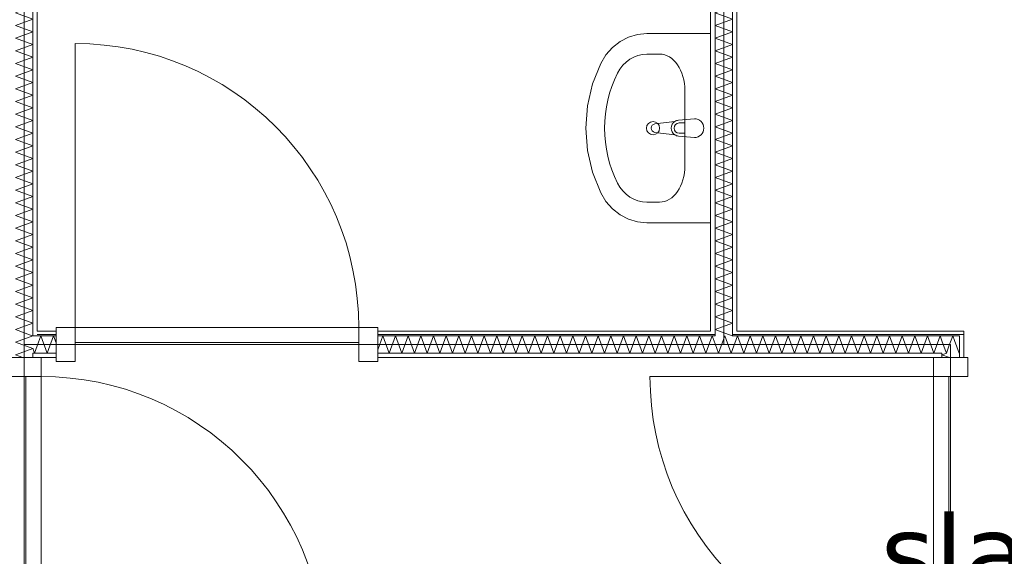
# Model space of a CAD drawing. Header units: millimetres. Extents: x -14925 to 266687, y -3550 to 35834.
# Tile 13 of 244: x -7121 to -4518, y 6014 to 7432. Entities that reach past the tile are written whole.
import ezdxf
from ezdxf.enums import TextEntityAlignment as Align

# ---------------------------------------------------------------- set-up
doc = ezdxf.new("R2010")
doc.units = ezdxf.units.MM
doc.header["$MEASUREMENT"] = 0
for name, color, linetype in [('New_22 C Binnenwanden', 7, 'Continuous'), ('New_22 C Binnenwanden Deuren', 7, 'Continuous'), ('New_22 C Binnenwanden Doorsnede-arcering', 7, 'Continuous'), ('New_22 C Binnenwanden Laagscheidingslijnen', 7, 'Continuous'), ('New_74 Sanitair', 7, 'Continuous'), ('New_Z Gebruiksopp', 7, 'Continuous'), ('New_Z Gebruiksopp Zone omranding', 7, 'Continuous'), ('New_Z Gebruiksopp Zone tekst', 7, 'Continuous')]:
    doc.layers.add(name, color=color, linetype=linetype)
doc.styles.add('GENERATED_STYLE_1', font='verdana.ttf')
doc.styles.add('GENERATED_STYLE_2', font='verdana.ttf')
pattern_1 = [(90, (0, 0), (-100, 0), [])]
pattern_2 = [(180, (0, 0), (0, 100), [])]

# ---------------------------------------------------------------- blocks, each defined once
blk = doc.blocks.new('slaapkamer_2.04_47_3', base_point=(-4042.5, 6750))
at = {"layer": 'New_Z Gebruiksopp Zone tekst', "color": 2, "lineweight": 0}
for tag, style, p in [('DUMMY_941', 'GENERATED_STYLE_1', (-4042.5, 6687.9)), ('DUMMY_942', 'GENERATED_STYLE_2', (-4042.5, 6190.7))]:
    blk.add_attdef(tag, text='', height=200, dxfattribs=dict(at, style=style)).set_placement(p, align=Align.TOP_LEFT)
for tag, style, p in [('ROOM_NUMBER', 'GENERATED_STYLE_1', (-4042.5, 6617.1)), ('ROOM_NAME', 'GENERATED_STYLE_2', (-4042.5, 6124.8))]:
    blk.add_attdef(tag, text='', height=200, dxfattribs=dict(at, style=style)).set_placement(p, align=Align.TOP_CENTER)
blk = doc.blocks.new('*X816')
at = {"layer": 'New_22 C Binnenwanden Doorsnede-arcering', "color": 7, "linetype": 'Continuous', "lineweight": 0}
for p in [(-7120.3, 6551), (-7112.8, 6539)]:
    blk.add_line(p, (-7133, 6546.4), dxfattribs=at)
blk = doc.blocks.new('*X817')
at = {"layer": 'New_22 C Binnenwanden Doorsnede-arcering', "color": 7, "linetype": 'Continuous', "lineweight": 0}
for p, q in [((-7087, 6596.6), (-7133, 6579.9)), ((-7087, 6596.6), (-7088.1, 6597)), ((-7087, 6563.1), (-7133, 6579.9)), ((-7087, 6563.1), (-7120.3, 6551))]:
    blk.add_line(p, q, dxfattribs=at)
blk = doc.blocks.new('*X818')
at = {"layer": 'New_22 C Binnenwanden Doorsnede-arcering', "color": 7, "linetype": 'Continuous', "lineweight": 0}
for p, q in [((-7128.5, 8825), (-7133, 8823.4)), ((-7087, 8806.6), (-7133, 8823.4)), ((-7087, 8806.6), (-7133, 8789.9)), ((-7087, 8773.1), (-7133, 8789.9)), ((-7087, 8773.1), (-7133, 8756.4)), ((-7087, 8739.7), (-7133, 8756.4)), ((-7087, 8739.7), (-7133, 8722.9)), ((-7087, 8706.2), (-7133, 8722.9)), ((-7087, 8706.2), (-7133, 8689.4)), ((-7087, 8672.7), (-7133, 8689.4)), ((-7087, 8672.7), (-7133, 8655.9)), ((-7087, 8639.2), (-7133, 8655.9)), ((-7087, 8639.2), (-7133, 8622.5)), ((-7087, 8605.7), (-7133, 8622.5)), ((-7087, 8605.7), (-7133, 8589)), ((-7087, 8572.2), (-7133, 8589)), ((-7087, 8572.2), (-7133, 8555.5)), ((-7087, 8538.7), (-7133, 8555.5)), ((-7087, 8538.7), (-7133, 8522)), ((-7087, 8505.3), (-7133, 8522)), ((-7087, 8505.3), (-7133, 8488.5)), ((-7087, 8471.8), (-7133, 8488.5)), ((-7087, 8471.8), (-7133, 8455)), ((-7087, 8438.3), (-7133, 8455)), ((-7087, 8438.3), (-7133, 8421.5)), ((-7087, 8404.8), (-7133, 8421.5)), ((-7087, 8404.8), (-7133, 8388.1)), ((-7087, 8371.3), (-7133, 8388.1)), ((-7087, 8371.3), (-7133, 8354.6)), ((-7087, 8337.8), (-7133, 8354.6)), ((-7087, 8337.8), (-7133, 8321.1)), ((-7087, 8304.3), (-7133, 8321.1)), ((-7087, 8304.3), (-7133, 8287.6)), ((-7087, 8270.9), (-7133, 8287.6)), ((-7087, 8270.9), (-7133, 8254.1)), ((-7087, 8237.4), (-7133, 8254.1)), ((-7087, 8237.4), (-7133, 8220.6)), ((-7087, 8203.9), (-7133, 8220.6)), ((-7087, 8203.9), (-7133, 8187.1)), ((-7087, 8170.4), (-7133, 8187.1)), ((-7087, 8170.4), (-7133, 8153.7)), ((-7087, 8136.9), (-7133, 8153.7)), ((-7087, 8136.9), (-7133, 8120.2)), ((-7087, 8103.4), (-7133, 8120.2)), ((-7087, 8103.4), (-7133, 8086.7)), ((-7087, 8069.9), (-7133, 8086.7)), ((-7087, 8069.9), (-7133, 8053.2)), ((-7087, 8036.5), (-7133, 8053.2)), ((-7087, 8036.5), (-7133, 8019.7)), ((-7087, 8003), (-7133, 8019.7)), ((-7087, 8003), (-7133, 7986.2)), ((-7087, 7969.5), (-7133, 7986.2)), ((-7087, 7969.5), (-7133, 7952.7)), ((-7087, 7936), (-7133, 7952.7)), ((-7087, 7936), (-7133, 7919.3)), ((-7087, 7902.5), (-7133, 7919.3)), ((-7087, 7902.5), (-7133, 7885.8)), ((-7087, 7869), (-7133, 7885.8)), ((-7087, 7869), (-7133, 7852.3)), ((-7087, 7835.6), (-7133, 7852.3)), ((-7087, 7835.6), (-7133, 7818.8)), ((-7087, 7802.1), (-7133, 7818.8)), ((-7087, 7802.1), (-7133, 7785.3)), ((-7087, 7768.6), (-7133, 7785.3)), ((-7087, 7768.6), (-7133, 7751.8)), ((-7087, 7735.1), (-7133, 7751.8)), ((-7087, 7735.1), (-7133, 7718.4)), ((-7087, 7701.6), (-7133, 7718.4)), ((-7087, 7701.6), (-7133, 7684.9)), ((-7087, 7668.1), (-7133, 7684.9)), ((-7087, 7668.1), (-7133, 7651.4)), ((-7087, 7634.6), (-7133, 7651.4)), ((-7087, 7634.6), (-7133, 7617.9)), ((-7087, 7601.2), (-7133, 7617.9)), ((-7087, 7601.2), (-7133, 7584.4)), ((-7087, 7567.7), (-7133, 7584.4)), ((-7087, 7567.7), (-7133, 7550.9)), ((-7087, 7534.2), (-7133, 7550.9)), ((-7087, 7534.2), (-7133, 7517.4)), ((-7087, 7500.7), (-7133, 7517.4)), ((-7087, 7500.7), (-7133, 7484)), ((-7087, 7467.2), (-7133, 7484)), ((-7087, 7467.2), (-7133, 7450.5)), ((-7087, 7433.7), (-7133, 7450.5)), ((-7087, 7433.7), (-7133, 7417)), ((-7087, 7400.2), (-7133, 7417)), ((-7087, 7400.2), (-7133, 7383.5)), ((-7087, 7366.8), (-7133, 7383.5)), ((-7087, 7366.8), (-7133, 7350)), ((-7087, 7333.3), (-7133, 7350)), ((-7087, 7333.3), (-7133, 7316.5)), ((-7087, 7299.8), (-7133, 7316.5)), ((-7087, 7299.8), (-7133, 7283)), ((-7087, 7266.3), (-7133, 7283)), ((-7087, 7266.3), (-7133, 7249.6)), ((-7087, 7232.8), (-7133, 7249.6)), ((-7087, 7232.8), (-7133, 7216.1)), ((-7087, 7199.3), (-7133, 7216.1)), ((-7087, 7199.3), (-7133, 7182.6)), ((-7087, 7165.8), (-7133, 7182.6)), ((-7087, 7165.8), (-7133, 7149.1)), ((-7087, 7132.4), (-7133, 7149.1)), ((-7087, 7132.4), (-7133, 7115.6)), ((-7087, 7098.9), (-7133, 7115.6)), ((-7087, 7098.9), (-7133, 7082.1)), ((-7087, 7065.4), (-7133, 7082.1)), ((-7087, 7065.4), (-7133, 7048.6)), ((-7087, 7031.9), (-7133, 7048.6)), ((-7087, 7031.9), (-7133, 7015.2)), ((-7087, 6998.4), (-7133, 7015.2)), ((-7087, 6998.4), (-7133, 6981.7)), ((-7087, 6964.9), (-7133, 6981.7)), ((-7087, 6964.9), (-7133, 6948.2)), ((-7087, 6931.4), (-7133, 6948.2)), ((-7087, 6931.4), (-7133, 6914.7)), ((-7087, 6898), (-7133, 6914.7)), ((-7087, 6898), (-7133, 6881.2)), ((-7087, 6864.5), (-7133, 6881.2)), ((-7087, 6864.5), (-7133, 6847.7)), ((-7087, 6831), (-7133, 6847.7)), ((-7087, 6831), (-7133, 6814.3)), ((-7087, 6797.5), (-7133, 6814.3)), ((-7087, 6797.5), (-7133, 6780.8)), ((-7087, 6764), (-7133, 6780.8)), ((-7087, 6764), (-7133, 6747.3)), ((-7087, 6730.5), (-7133, 6747.3)), ((-7087, 6730.5), (-7133, 6713.8)), ((-7087, 6697.1), (-7133, 6713.8)), ((-7087, 6697.1), (-7133, 6680.3)), ((-7087, 6663.6), (-7133, 6680.3)), ((-7087, 6663.6), (-7133, 6646.8)), ((-7087, 6630.1), (-7133, 6646.8)), ((-7087, 6630.1), (-7133, 6613.3)), ((-7088.1, 6597), (-7133, 6613.3))]:
    blk.add_line(p, q, dxfattribs=at)
blk = doc.blocks.new('D1 bl 26[27]_3')
at = {"layer": 'New_22 C Binnenwanden Deuren', "color": 7, "linetype": 'Continuous', "lineweight": 0}
for p, q in [((-7155, 6539), (-7155, 6489)), ((-7065, 6539), (-7155, 6539)), ((-7133, 6539), (-7145, 6539)), ((-7087, 6539), (-7133, 6539)), ((-7075, 6539), (-7087, 6539)), ((-7065, 6489), (-7065, 6539)), ((-7155, 6489), (-7065, 6489)), ((-7105, 5739), (-7105, 6489)), ((-7105, 6489), (-7065, 6489)), ((-7065, 6489), (-7065, 5739)), ((-7065, 5739), (-7155, 5739)), ((-7155, 5739), (-7155, 5689)), ((-7065, 5739), (-7105, 5739)), ((-7065, 5739), (-6315, 5739)), ((-7065, 5689), (-7065, 5739)), ((-7155, 5689), (-7065, 5689)), ((-7133, 5689), (-7145, 5689)), ((-7087, 5689), (-7133, 5689)), ((-7075, 5689), (-7087, 5689))]:
    blk.add_line(p, q, dxfattribs=at)
blk.add_arc((-7065, 5739), 750, 0, 90, dxfattribs=at)
blk = doc.blocks.new('Wall_123_3', base_point=(-7110, 8825))
at = {"layer": 'New_22 C Binnenwanden Doorsnede-arcering', "linetype": 'Continuous', "lineweight": 0, "true_color": 0x000000}
h = blk.add_hatch(dxfattribs=at)
h.set_pattern_fill('325_Houtachtig_plaatmate_E2', color=18, style=0, pattern_type=2)
h.set_pattern_definition(pattern_1)
h.paths.add_polyline_path([(-7075, 6609), (-7075, 8825), (-7087, 8825), (-7087, 6609)])
h = blk.add_hatch(dxfattribs=at)
h.set_pattern_fill('325_Houtachtig_plaatmate_E2', color=18, style=0, pattern_type=2)
h.set_pattern_definition(pattern_1)
h.paths.add_polyline_path([(-7087, 6609), (-7087, 6597), (-7075, 6597), (-7075, 6609)])
h = blk.add_hatch(dxfattribs=at)
h.set_pattern_fill('325_Houtachtig_plaatmate_E2', color=18, style=0, pattern_type=2)
h.set_pattern_definition(pattern_1)
h.paths.add_polyline_path([(-7087, 6551), (-7087, 6539), (-7075, 6539), (-7075, 6551)])
at = {"layer": 'New_22 C Binnenwanden', "color": 1, "linetype": 'Continuous', "lineweight": 0}
for p, q in [((-7087, 6539), (-7133, 6539)), ((-7075, 6539), (-7087, 6539))]:
    blk.add_line(p, q, dxfattribs=at)
at = {"layer": 'New_22 C Binnenwanden', "color": 1, "linetype": 'Continuous', "lineweight": 0, "flags": 128}
blk.add_lwpolyline([(-7075, 6609), (-7075, 8825)], dxfattribs=at)
at = {"layer": 'New_22 C Binnenwanden Laagscheidingslijnen', "color": 1, "linetype": 'Continuous', "lineweight": 0}
for p, q in [((-7087, 6597), (-7087, 8825)), ((-7075, 6597), (-7087, 6597)), ((-7087, 6551), (-7075, 6551)), ((-7087, 6539), (-7087, 6551))]:
    blk.add_line(p, q, dxfattribs=at)
at = {"layer": 'New_22 C Binnenwanden', "color": 1, "lineweight": 0}
for name in ['*X818', '*X817', '*X816']:
    blk.add_blockref(name, (0, 0), dxfattribs=at)
at = {"layer": 'New_22 C Binnenwanden Deuren', "color": 7, "linetype": 'Continuous', "lineweight": 0}
blk.add_blockref('D1 bl 26[27]_3', (0, 0), dxfattribs=at)
blk = doc.blocks.new('*X821')
at = {"layer": 'New_22 C Binnenwanden Doorsnede-arcering', "color": 7, "linetype": 'Continuous', "lineweight": 0}
blk.add_line((-5245.5, 8837), (-5278.5, 8825), dxfattribs=at)
blk = doc.blocks.new('*X822')
at = {"layer": 'New_22 C Binnenwanden Doorsnede-arcering', "color": 7, "linetype": 'Continuous', "lineweight": 0}
blk.add_line((-5238.1, 6597), (-5271.1, 6609), dxfattribs=at)
blk = doc.blocks.new('*X823')
at = {"layer": 'New_22 C Binnenwanden Doorsnede-arcering', "color": 7, "linetype": 'Continuous', "lineweight": 0}
for p, q in [((-5257.9, 7694), (-5283, 7684.9)), ((-5237, 7668.1), (-5283, 7684.9)), ((-5237, 7668.1), (-5283, 7651.4)), ((-5237, 7634.6), (-5283, 7651.4)), ((-5237, 7634.6), (-5283, 7617.9)), ((-5237, 7601.2), (-5283, 7617.9)), ((-5237, 7601.2), (-5283, 7584.4)), ((-5237, 7567.7), (-5283, 7584.4)), ((-5237, 7567.7), (-5283, 7550.9)), ((-5237, 7534.2), (-5283, 7550.9)), ((-5237, 7534.2), (-5283, 7517.4)), ((-5237, 7500.7), (-5283, 7517.4)), ((-5237, 7500.7), (-5283, 7484)), ((-5237, 7467.2), (-5283, 7484)), ((-5237, 7467.2), (-5283, 7450.5)), ((-5237, 7433.7), (-5283, 7450.5)), ((-5237, 7433.7), (-5283, 7417)), ((-5237, 7400.2), (-5283, 7417)), ((-5237, 7400.2), (-5283, 7383.5)), ((-5237, 7366.8), (-5283, 7383.5)), ((-5237, 7366.8), (-5283, 7350)), ((-5237, 7333.3), (-5283, 7350)), ((-5237, 7333.3), (-5283, 7316.5)), ((-5237, 7299.8), (-5283, 7316.5)), ((-5237, 7299.8), (-5283, 7283)), ((-5237, 7266.3), (-5283, 7283)), ((-5237, 7266.3), (-5283, 7249.6)), ((-5237, 7232.8), (-5283, 7249.6)), ((-5237, 7232.8), (-5283, 7216.1)), ((-5237, 7199.3), (-5283, 7216.1)), ((-5237, 7199.3), (-5283, 7182.6)), ((-5237, 7165.8), (-5283, 7182.6)), ((-5237, 7165.8), (-5283, 7149.1)), ((-5237, 7132.4), (-5283, 7149.1)), ((-5237, 7132.4), (-5283, 7115.6)), ((-5237, 7098.9), (-5283, 7115.6)), ((-5237, 7098.9), (-5283, 7082.1)), ((-5237, 7065.4), (-5283, 7082.1)), ((-5237, 7065.4), (-5283, 7048.6)), ((-5237, 7031.9), (-5283, 7048.6)), ((-5237, 7031.9), (-5283, 7015.2)), ((-5237, 6998.4), (-5283, 7015.2)), ((-5237, 6998.4), (-5283, 6981.7)), ((-5237, 6964.9), (-5283, 6981.7)), ((-5237, 6964.9), (-5283, 6948.2)), ((-5237, 6931.4), (-5283, 6948.2)), ((-5237, 6931.4), (-5283, 6914.7)), ((-5237, 6898), (-5283, 6914.7)), ((-5237, 6898), (-5283, 6881.2)), ((-5237, 6864.5), (-5283, 6881.2)), ((-5237, 6864.5), (-5283, 6847.7)), ((-5237, 6831), (-5283, 6847.7)), ((-5237, 6831), (-5283, 6814.3)), ((-5237, 6797.5), (-5283, 6814.3)), ((-5237, 6797.5), (-5283, 6780.8)), ((-5237, 6764), (-5283, 6780.8)), ((-5237, 6764), (-5283, 6747.3)), ((-5237, 6730.5), (-5283, 6747.3)), ((-5237, 6730.5), (-5283, 6713.8)), ((-5237, 6697.1), (-5283, 6713.8)), ((-5237, 6697.1), (-5283, 6680.3)), ((-5237, 6663.6), (-5283, 6680.3)), ((-5237, 6663.6), (-5283, 6646.8)), ((-5237, 6630.1), (-5283, 6646.8)), ((-5237, 6630.1), (-5283, 6613.3)), ((-5271.1, 6609), (-5283, 6613.3))]:
    blk.add_line(p, q, dxfattribs=at)
blk = doc.blocks.new('*X824')
at = {"layer": 'New_22 C Binnenwanden Doorsnede-arcering', "color": 7, "linetype": 'Continuous', "lineweight": 0}
for p, q in [((-5237, 7735.1), (-5283, 7718.4)), ((-5237, 7735.1), (-5250.5, 7740)), ((-5237, 7701.6), (-5283, 7718.4)), ((-5237, 7701.6), (-5257.9, 7694))]:
    blk.add_line(p, q, dxfattribs=at)
blk = doc.blocks.new('*X825')
at = {"layer": 'New_22 C Binnenwanden Doorsnede-arcering', "color": 7, "linetype": 'Continuous', "lineweight": 0}
for p, q in [((-5278.5, 8825), (-5283, 8823.4)), ((-5237, 8806.6), (-5283, 8823.4)), ((-5237, 8806.6), (-5283, 8789.9)), ((-5237, 8773.1), (-5283, 8789.9)), ((-5237, 8773.1), (-5283, 8756.4)), ((-5237, 8739.7), (-5283, 8756.4)), ((-5237, 8739.7), (-5283, 8722.9)), ((-5237, 8706.2), (-5283, 8722.9)), ((-5237, 8706.2), (-5283, 8689.4)), ((-5237, 8672.7), (-5283, 8689.4)), ((-5237, 8672.7), (-5283, 8655.9)), ((-5237, 8639.2), (-5283, 8655.9)), ((-5237, 8639.2), (-5283, 8622.5)), ((-5237, 8605.7), (-5283, 8622.5)), ((-5237, 8605.7), (-5283, 8589)), ((-5237, 8572.2), (-5283, 8589)), ((-5237, 8572.2), (-5283, 8555.5)), ((-5237, 8538.7), (-5283, 8555.5)), ((-5237, 8538.7), (-5283, 8522)), ((-5237, 8505.3), (-5283, 8522)), ((-5237, 8505.3), (-5283, 8488.5)), ((-5237, 8471.8), (-5283, 8488.5)), ((-5237, 8471.8), (-5283, 8455)), ((-5237, 8438.3), (-5283, 8455)), ((-5237, 8438.3), (-5283, 8421.5)), ((-5237, 8404.8), (-5283, 8421.5)), ((-5237, 8404.8), (-5283, 8388.1)), ((-5237, 8371.3), (-5283, 8388.1)), ((-5237, 8371.3), (-5283, 8354.6)), ((-5237, 8337.8), (-5283, 8354.6)), ((-5237, 8337.8), (-5283, 8321.1)), ((-5237, 8304.3), (-5283, 8321.1)), ((-5237, 8304.3), (-5283, 8287.6)), ((-5237, 8270.9), (-5283, 8287.6)), ((-5237, 8270.9), (-5283, 8254.1)), ((-5237, 8237.4), (-5283, 8254.1)), ((-5237, 8237.4), (-5283, 8220.6)), ((-5237, 8203.9), (-5283, 8220.6)), ((-5237, 8203.9), (-5283, 8187.1)), ((-5237, 8170.4), (-5283, 8187.1)), ((-5237, 8170.4), (-5283, 8153.7)), ((-5237, 8136.9), (-5283, 8153.7)), ((-5237, 8136.9), (-5283, 8120.2)), ((-5237, 8103.4), (-5283, 8120.2)), ((-5237, 8103.4), (-5283, 8086.7)), ((-5237, 8069.9), (-5283, 8086.7)), ((-5237, 8069.9), (-5283, 8053.2)), ((-5237, 8036.5), (-5283, 8053.2)), ((-5237, 8036.5), (-5283, 8019.7)), ((-5237, 8003), (-5283, 8019.7)), ((-5237, 8003), (-5283, 7986.2)), ((-5237, 7969.5), (-5283, 7986.2)), ((-5237, 7969.5), (-5283, 7952.7)), ((-5237, 7936), (-5283, 7952.7)), ((-5237, 7936), (-5283, 7919.3)), ((-5237, 7902.5), (-5283, 7919.3)), ((-5237, 7902.5), (-5283, 7885.8)), ((-5237, 7869), (-5283, 7885.8)), ((-5237, 7869), (-5283, 7852.3)), ((-5237, 7835.6), (-5283, 7852.3)), ((-5237, 7835.6), (-5283, 7818.8)), ((-5237, 7802.1), (-5283, 7818.8)), ((-5237, 7802.1), (-5283, 7785.3)), ((-5237, 7768.6), (-5283, 7785.3)), ((-5237, 7768.6), (-5283, 7751.8)), ((-5250.5, 7740), (-5283, 7751.8))]:
    blk.add_line(p, q, dxfattribs=at)
blk = doc.blocks.new('Wall_124_3', base_point=(-5260, 8825))
at = {"layer": 'New_22 C Binnenwanden Doorsnede-arcering', "linetype": 'Continuous', "lineweight": 0, "true_color": 0x000000}
h = blk.add_hatch(dxfattribs=at)
h.set_pattern_fill('325_Houtachtig_plaatmate_E2', color=18, style=0, pattern_type=2)
h.set_pattern_definition(pattern_1)
h.paths.add_polyline_path([(-5283, 7752), (-5283, 8825), (-5295, 8825), (-5295, 7752)])
h = blk.add_hatch(dxfattribs=at)
h.set_pattern_fill('325_Houtachtig_plaatmate_E2', color=18, style=0, pattern_type=2)
h.set_pattern_definition(pattern_1)
h.paths.add_polyline_path([(-5225, 6609), (-5225, 8825), (-5237, 8825), (-5237, 6609)])
h = blk.add_hatch(dxfattribs=at)
h.set_pattern_fill('325_Houtachtig_plaatmate_E2', color=18, style=0, pattern_type=2)
h.set_pattern_definition(pattern_1)
h.paths.add_polyline_path([(-5295, 7752), (-5295, 7740), (-5283, 7740), (-5283, 7752)])
h = blk.add_hatch(dxfattribs=at)
h.set_pattern_fill('325_Houtachtig_plaatmate_E2', color=18, style=0, pattern_type=2)
h.set_pattern_definition(pattern_1)
h.paths.add_polyline_path([(-5295, 7694), (-5295, 7682), (-5283, 7682), (-5283, 7694)])
h = blk.add_hatch(dxfattribs=at)
h.set_pattern_fill('325_Houtachtig_plaatmate_E2', color=18, style=0, pattern_type=2)
h.set_pattern_definition(pattern_1)
h.paths.add_polyline_path([(-5295, 7682), (-5295, 6609), (-5283, 6609), (-5283, 7682)])
at = {"layer": 'New_22 C Binnenwanden', "color": 1, "linetype": 'Continuous', "lineweight": 0, "flags": 128}
for points in [[(-5295, 8825), (-5295, 7752)], [(-5225, 6609), (-5225, 8825)], [(-5295, 7682), (-5295, 6609)]]:
    blk.add_lwpolyline(points, dxfattribs=at)
at = {"layer": 'New_22 C Binnenwanden Laagscheidingslijnen', "color": 1, "linetype": 'Continuous', "lineweight": 0}
for p, q in [((-5283, 8837), (-5283, 8825)), ((-5237, 8825), (-5237, 8837)), ((-5283, 7752), (-5283, 8825)), ((-5237, 7740), (-5237, 8825)), ((-5283, 7740), (-5295, 7740)), ((-5283, 7740), (-5283, 7752)), ((-5237, 7694), (-5237, 7740)), ((-5295, 7694), (-5283, 7694)), ((-5283, 7682), (-5283, 7694)), ((-5283, 6609), (-5283, 7682)), ((-5237, 6609), (-5237, 7694)), ((-5283, 6609), (-5283, 6597)), ((-5237, 6597), (-5237, 6609))]:
    blk.add_line(p, q, dxfattribs=at)
at = {"layer": 'New_22 C Binnenwanden', "color": 1, "lineweight": 0}
for name in ['*X821', '*X825', '*X824', '*X823', '*X822']:
    blk.add_blockref(name, (0, 0), dxfattribs=at)
blk = doc.blocks.new('*X858')
at = {"layer": 'New_22 C Binnenwanden Doorsnede-arcering', "color": 7, "linetype": 'Continuous', "lineweight": 0}
for p, q in [((-4664.4, 6569.6), (-4671.2, 6551)), ((-4649.8, 6584.2), (-4637.7, 6551)), ((-4674.3, 6559.7), (-4671.2, 6551)), ((-4637, 6552.9), (-4637.7, 6551))]:
    blk.add_line(p, q, dxfattribs=at)
blk = doc.blocks.new('*X859')
at = {"layer": 'New_22 C Binnenwanden Doorsnede-arcering', "color": 7, "linetype": 'Continuous', "lineweight": 0}
for p in [(-7087, 6564.4), (-7075, 6570.6)]:
    blk.add_line(p, (-7082.1, 6551), dxfattribs=at)
blk = doc.blocks.new('*X860')
at = {"layer": 'New_22 C Binnenwanden Doorsnede-arcering', "color": 7, "linetype": 'Continuous', "lineweight": 0}
for p, q in [((-4654.5, 6597), (-4664.4, 6569.6)), ((-4654.5, 6597), (-4649.8, 6584.2)), ((-4683, 6583.4), (-4674.3, 6559.7))]:
    blk.add_line(p, q, dxfattribs=at)
blk = doc.blocks.new('*X861')
at = {"layer": 'New_22 C Binnenwanden Doorsnede-arcering', "color": 7, "linetype": 'Continuous', "lineweight": 0}
for p, q in [((-5223.7, 6597), (-5237, 6560.5)), ((-5223.7, 6597), (-5207, 6551)), ((-5190.2, 6597), (-5207, 6551)), ((-5190.2, 6597), (-5173.5, 6551)), ((-5156.7, 6597), (-5173.5, 6551)), ((-5156.7, 6597), (-5140, 6551)), ((-5123.2, 6597), (-5140, 6551)), ((-5123.2, 6597), (-5106.5, 6551)), ((-5089.8, 6597), (-5106.5, 6551)), ((-5089.8, 6597), (-5073, 6551)), ((-5056.3, 6597), (-5073, 6551)), ((-5056.3, 6597), (-5039.5, 6551)), ((-5022.8, 6597), (-5039.5, 6551)), ((-5022.8, 6597), (-5006, 6551)), ((-4989.3, 6597), (-5006, 6551)), ((-4989.3, 6597), (-4972.6, 6551)), ((-4955.8, 6597), (-4972.6, 6551)), ((-4955.8, 6597), (-4939.1, 6551)), ((-4922.3, 6597), (-4939.1, 6551)), ((-4922.3, 6597), (-4905.6, 6551)), ((-4888.8, 6597), (-4905.6, 6551)), ((-4888.8, 6597), (-4872.1, 6551)), ((-4855.4, 6597), (-4872.1, 6551)), ((-4855.4, 6597), (-4838.6, 6551)), ((-4821.9, 6597), (-4838.6, 6551)), ((-4821.9, 6597), (-4805.1, 6551)), ((-4788.4, 6597), (-4805.1, 6551)), ((-4788.4, 6597), (-4771.6, 6551)), ((-4754.9, 6597), (-4771.6, 6551)), ((-4754.9, 6597), (-4738.2, 6551)), ((-4721.4, 6597), (-4738.2, 6551)), ((-4721.4, 6597), (-4704.7, 6551)), ((-4687.9, 6597), (-4704.7, 6551)), ((-4687.9, 6597), (-4683, 6583.4))]:
    blk.add_line(p, q, dxfattribs=at)
blk = doc.blocks.new('*X862')
at = {"layer": 'New_22 C Binnenwanden Doorsnede-arcering', "color": 7, "linetype": 'Continuous', "lineweight": 0}
for p, q in [((-5257.2, 6597), (-5273.9, 6551)), ((-5257.2, 6597), (-5240.4, 6551)), ((-5283, 6575.9), (-5273.9, 6551)), ((-5237, 6560.5), (-5240.4, 6551))]:
    blk.add_line(p, q, dxfattribs=at)
blk = doc.blocks.new('*X863')
at = {"layer": 'New_22 C Binnenwanden Doorsnede-arcering', "color": 7, "linetype": 'Continuous', "lineweight": 0}
for p, q in [((-7065.4, 6597), (-7075, 6570.6)), ((-7065.4, 6597), (-7048.6, 6551)), ((-7031.9, 6597), (-7048.6, 6551)), ((-7031.9, 6597), (-7025, 6578))]:
    blk.add_line(p, q, dxfattribs=at)
blk = doc.blocks.new('*X864')
at = {"layer": 'New_22 C Binnenwanden Doorsnede-arcering', "color": 7, "linetype": 'Continuous', "lineweight": 0}
for p, q in [((-6161.3, 6597), (-6175, 6559.3)), ((-6161.3, 6597), (-6144.5, 6551)), ((-6127.8, 6597), (-6144.5, 6551)), ((-6127.8, 6597), (-6111.1, 6551)), ((-6094.3, 6597), (-6111.1, 6551)), ((-6094.3, 6597), (-6077.6, 6551)), ((-6060.8, 6597), (-6077.6, 6551)), ((-6060.8, 6597), (-6044.1, 6551)), ((-6027.3, 6597), (-6044.1, 6551)), ((-6027.3, 6597), (-6010.6, 6551)), ((-5993.9, 6597), (-6010.6, 6551)), ((-5993.9, 6597), (-5977.1, 6551)), ((-5960.4, 6597), (-5977.1, 6551)), ((-5960.4, 6597), (-5943.6, 6551)), ((-5926.9, 6597), (-5943.6, 6551)), ((-5926.9, 6597), (-5910.1, 6551)), ((-5893.4, 6597), (-5910.1, 6551)), ((-5893.4, 6597), (-5876.7, 6551)), ((-5859.9, 6597), (-5876.7, 6551)), ((-5859.9, 6597), (-5843.2, 6551)), ((-5826.4, 6597), (-5843.2, 6551)), ((-5826.4, 6597), (-5809.7, 6551)), ((-5793, 6597), (-5809.7, 6551)), ((-5793, 6597), (-5776.2, 6551)), ((-5759.5, 6597), (-5776.2, 6551)), ((-5759.5, 6597), (-5742.7, 6551)), ((-5726, 6597), (-5742.7, 6551)), ((-5726, 6597), (-5709.2, 6551)), ((-5692.5, 6597), (-5709.2, 6551)), ((-5692.5, 6597), (-5675.8, 6551)), ((-5659, 6597), (-5675.8, 6551)), ((-5659, 6597), (-5642.3, 6551)), ((-5625.5, 6597), (-5642.3, 6551)), ((-5625.5, 6597), (-5608.8, 6551)), ((-5592, 6597), (-5608.8, 6551)), ((-5592, 6597), (-5575.3, 6551)), ((-5558.6, 6597), (-5575.3, 6551)), ((-5558.6, 6597), (-5541.8, 6551)), ((-5525.1, 6597), (-5541.8, 6551)), ((-5525.1, 6597), (-5508.3, 6551)), ((-5491.6, 6597), (-5508.3, 6551)), ((-5491.6, 6597), (-5474.8, 6551)), ((-5458.1, 6597), (-5474.8, 6551)), ((-5458.1, 6597), (-5441.4, 6551)), ((-5424.6, 6597), (-5441.4, 6551)), ((-5424.6, 6597), (-5407.9, 6551)), ((-5391.1, 6597), (-5407.9, 6551)), ((-5391.1, 6597), (-5374.4, 6551)), ((-5357.6, 6597), (-5374.4, 6551)), ((-5357.6, 6597), (-5340.9, 6551)), ((-5324.2, 6597), (-5340.9, 6551)), ((-5324.2, 6597), (-5307.4, 6551)), ((-5290.7, 6597), (-5307.4, 6551)), ((-5290.7, 6597), (-5283, 6575.9))]:
    blk.add_line(p, q, dxfattribs=at)
blk = doc.blocks.new('D1 bl 26[31]_3')
at = {"layer": 'New_22 C Binnenwanden Deuren', "color": 7, "linetype": 'Continuous', "lineweight": 0}
for p, q in [((-6975, 6619), (-6975, 7369)), ((-7025, 6619), (-6975, 6619)), ((-7025, 6529), (-7025, 6619)), ((-6975, 6619), (-6975, 6529)), ((-6225, 6619), (-6975, 6619)), ((-6975, 6619), (-6975, 6579)), ((-6225, 6529), (-6225, 6619)), ((-6225, 6619), (-6175, 6619)), ((-6225, 6579), (-6225, 6619)), ((-6175, 6619), (-6175, 6529)), ((-7025, 6609), (-7025, 6597)), ((-7025, 6597), (-7025, 6551)), ((-6175, 6609), (-6175, 6597)), ((-6175, 6597), (-6175, 6551)), ((-6975, 6579), (-6225, 6579)), ((-7025, 6551), (-7025, 6539)), ((-6175, 6551), (-6175, 6539)), ((-6975, 6529), (-7025, 6529)), ((-6175, 6529), (-6225, 6529))]:
    blk.add_line(p, q, dxfattribs=at)
blk.add_arc((-6975, 6619), 750, 0, 90, dxfattribs=at)
blk = doc.blocks.new('Wall_129_3', base_point=(-7110, 6574))
at = {"layer": 'New_22 C Binnenwanden Doorsnede-arcering', "linetype": 'Continuous', "lineweight": 0, "true_color": 0x000000}
h = blk.add_hatch(dxfattribs=at)
h.set_pattern_fill('325_Houtachtig_plaatmate_E2', color=18, style=0, pattern_type=2)
h.set_pattern_definition(pattern_2)
h.paths.add_polyline_path([(-7075, 6609), (-7075, 6597), (-7025, 6597), (-7025, 6609)])
h = blk.add_hatch(dxfattribs=at)
h.set_pattern_fill('325_Houtachtig_plaatmate_E2', color=18, style=0, pattern_type=2)
h.set_pattern_definition(pattern_2)
h.paths.add_polyline_path([(-6175, 6597), (-5295, 6597), (-5295, 6609), (-6175, 6609)])
h = blk.add_hatch(dxfattribs=at)
h.set_pattern_fill('325_Houtachtig_plaatmate_E2', color=18, style=0, pattern_type=2)
h.set_pattern_definition(pattern_2)
h.paths.add_polyline_path([(-5295, 6597), (-5283, 6597), (-5283, 6609), (-5295, 6609)])
h = blk.add_hatch(dxfattribs=at)
h.set_pattern_fill('325_Houtachtig_plaatmate_E2', color=18, style=0, pattern_type=2)
h.set_pattern_definition(pattern_2)
h.paths.add_polyline_path([(-5237, 6597), (-5225, 6597), (-5225, 6609), (-5237, 6609)])
h = blk.add_hatch(dxfattribs=at)
h.set_pattern_fill('325_Houtachtig_plaatmate_E2', color=18, style=0, pattern_type=2)
h.set_pattern_definition(pattern_2)
h.paths.add_polyline_path([(-5225, 6609), (-5225, 6597), (-4637, 6597), (-4637, 6609)])
h = blk.add_hatch(dxfattribs=at)
h.set_pattern_fill('325_Houtachtig_plaatmate_E2', color=18, style=0, pattern_type=2)
h.set_pattern_definition(pattern_2)
h.paths.add_polyline_path([(-4637, 6597), (-4625, 6597), (-4625, 6609)])
h = blk.add_hatch(dxfattribs=at)
h.set_pattern_fill('325_Houtachtig_plaatmate_E2', color=18, style=0, pattern_type=2)
h.set_pattern_definition(pattern_2)
h.paths.add_polyline_path([(-4637, 6609), (-4637, 6597), (-4625, 6609)])
h = blk.add_hatch(dxfattribs=at)
h.set_pattern_fill('325_Houtachtig_plaatmate_E2', color=18, style=0, pattern_type=2)
h.set_pattern_definition(pattern_2)
h.paths.add_polyline_path([(-7075, 6551), (-7075, 6539), (-7025, 6539), (-7025, 6551)])
h = blk.add_hatch(dxfattribs=at)
h.set_pattern_fill('325_Houtachtig_plaatmate_E2', color=18, style=0, pattern_type=2)
h.set_pattern_definition(pattern_2)
h.paths.add_polyline_path([(-4695, 6551), (-6175, 6551), (-6175, 6539), (-4695, 6539)])
h = blk.add_hatch(dxfattribs=at)
h.set_pattern_fill('325_Houtachtig_plaatmate_E2', color=18, style=0, pattern_type=2)
h.set_pattern_definition(pattern_2)
h.paths.add_polyline_path([(-4695, 6539), (-4683, 6539), (-4683, 6551)])
h = blk.add_hatch(dxfattribs=at)
h.set_pattern_fill('325_Houtachtig_plaatmate_E2', color=18, style=0, pattern_type=2)
h.set_pattern_definition(pattern_2)
h.paths.add_polyline_path([(-4695, 6539), (-4683, 6551), (-4695, 6551)])
at = {"layer": 'New_22 C Binnenwanden', "color": 1, "linetype": 'Continuous', "lineweight": 0}
for p, q in [((-7025, 6609), (-7025, 6597)), ((-7025, 6597), (-7025, 6551)), ((-6175, 6609), (-6175, 6597)), ((-6175, 6597), (-6175, 6551)), ((-7025, 6551), (-7025, 6539)), ((-6175, 6551), (-6175, 6539))]:
    blk.add_line(p, q, dxfattribs=at)
at = {"layer": 'New_22 C Binnenwanden', "color": 1, "linetype": 'Continuous', "lineweight": 0, "flags": 128}
for points in [[(-7025, 6609), (-7075, 6609)], [(-5295, 6609), (-6175, 6609)], [(-4625, 6609), (-5225, 6609)], [(-4625, 6609), (-4625, 6597)], [(-7075, 6539), (-7025, 6539)], [(-6175, 6539), (-4695, 6539)]]:
    blk.add_lwpolyline(points, dxfattribs=at)
at = {"layer": 'New_22 C Binnenwanden Laagscheidingslijnen', "color": 1, "linetype": 'Continuous', "lineweight": 0}
for p, q in [((-7075, 6597), (-7087, 6597)), ((-7025, 6597), (-7075, 6597)), ((-5283, 6597), (-6175, 6597)), ((-5283, 6609), (-5283, 6597)), ((-5237, 6597), (-5237, 6609)), ((-4683, 6597), (-5237, 6597)), ((-4637, 6597), (-4683, 6597)), ((-4637, 6551), (-4637, 6597)), ((-7087, 6551), (-7075, 6551)), ((-7025, 6551), (-7075, 6551)), ((-4695, 6551), (-6175, 6551)), ((-4683, 6551), (-4695, 6551)), ((-4683, 6539), (-4683, 6551))]:
    blk.add_line(p, q, dxfattribs=at)
at = {"layer": 'New_22 C Binnenwanden', "color": 1, "lineweight": 0}
for name in ['*X863', '*X864', '*X862', '*X861', '*X860', '*X859', '*X858']:
    blk.add_blockref(name, (0, 0), dxfattribs=at)
at = {"layer": 'New_22 C Binnenwanden Deuren', "color": 7, "linetype": 'Continuous', "lineweight": 0}
blk.add_blockref('D1 bl 26[31]_3', (0, 0), dxfattribs=at)
blk = doc.blocks.new('*X931')
at = {"layer": 'New_22 C Binnenwanden Doorsnede-arcering', "color": 7, "linetype": 'Continuous', "lineweight": 0}
for p in [(-4672.5, 4675), (-4660.5, 4663)]:
    blk.add_line(p, (-4683, 4671.2), dxfattribs=at)
blk = doc.blocks.new('*X932')
at = {"layer": 'New_22 C Binnenwanden Doorsnede-arcering', "color": 7, "linetype": 'Continuous', "lineweight": 0}
for p, q in [((-4646.6, 5689), (-4683, 5675.8)), ((-4637, 5659), (-4683, 5675.8)), ((-4637, 5659), (-4683, 5642.3)), ((-4637, 5625.5), (-4683, 5642.3)), ((-4637, 5625.5), (-4683, 5608.8)), ((-4637, 5592), (-4683, 5608.8)), ((-4637, 5592), (-4683, 5575.3)), ((-4637, 5558.6), (-4683, 5575.3)), ((-4637, 5558.6), (-4683, 5541.8)), ((-4637, 5525.1), (-4683, 5541.8)), ((-4637, 5525.1), (-4683, 5508.3)), ((-4637, 5491.6), (-4683, 5508.3)), ((-4637, 5491.6), (-4683, 5474.8)), ((-4637, 5458.1), (-4683, 5474.8)), ((-4637, 5458.1), (-4683, 5441.4)), ((-4637, 5424.6), (-4683, 5441.4)), ((-4637, 5424.6), (-4683, 5407.9)), ((-4637, 5391.1), (-4683, 5407.9)), ((-4637, 5391.1), (-4683, 5374.4)), ((-4637, 5357.6), (-4683, 5374.4)), ((-4637, 5357.6), (-4683, 5340.9)), ((-4637, 5324.2), (-4683, 5340.9)), ((-4637, 5324.2), (-4683, 5307.4)), ((-4637, 5290.7), (-4683, 5307.4)), ((-4637, 5290.7), (-4683, 5273.9)), ((-4637, 5257.2), (-4683, 5273.9)), ((-4637, 5257.2), (-4683, 5240.4)), ((-4637, 5223.7), (-4683, 5240.4)), ((-4637, 5223.7), (-4683, 5207)), ((-4637, 5190.2), (-4683, 5207)), ((-4637, 5190.2), (-4683, 5173.5)), ((-4637, 5156.7), (-4683, 5173.5)), ((-4637, 5156.7), (-4683, 5140)), ((-4637, 5123.2), (-4683, 5140)), ((-4637, 5123.2), (-4683, 5106.5)), ((-4637, 5089.8), (-4683, 5106.5)), ((-4637, 5089.8), (-4683, 5073)), ((-4637, 5056.3), (-4683, 5073)), ((-4637, 5056.3), (-4683, 5039.5)), ((-4637, 5022.8), (-4683, 5039.5)), ((-4637, 5022.8), (-4683, 5006)), ((-4637, 4989.3), (-4683, 5006)), ((-4637, 4989.3), (-4683, 4972.6)), ((-4637, 4955.8), (-4683, 4972.6)), ((-4637, 4955.8), (-4683, 4939.1)), ((-4637, 4922.3), (-4683, 4939.1)), ((-4637, 4922.3), (-4683, 4905.6)), ((-4637, 4888.8), (-4683, 4905.6)), ((-4637, 4888.8), (-4683, 4872.1)), ((-4637, 4855.4), (-4683, 4872.1)), ((-4637, 4855.4), (-4683, 4838.6)), ((-4637, 4821.9), (-4683, 4838.6)), ((-4637, 4821.9), (-4683, 4805.1)), ((-4637, 4788.4), (-4683, 4805.1)), ((-4637, 4788.4), (-4683, 4771.6)), ((-4637, 4754.9), (-4683, 4771.6)), ((-4637, 4754.9), (-4683, 4738.2)), ((-4637, 4721.4), (-4683, 4738.2)), ((-4637, 4721.4), (-4683, 4704.7)), ((-4637, 4687.9), (-4683, 4704.7)), ((-4637, 4687.9), (-4672.5, 4675))]:
    blk.add_line(p, q, dxfattribs=at)
blk = doc.blocks.new('*X933')
at = {"layer": 'New_22 C Binnenwanden Doorsnede-arcering', "color": 7, "linetype": 'Continuous', "lineweight": 0}
for p in [(-4670.3, 6551), (-4662.8, 6539)]:
    blk.add_line(p, (-4683, 6546.4), dxfattribs=at)
blk = doc.blocks.new('D1 bl 26[35]_3')
at = {"layer": 'New_22 C Binnenwanden Deuren', "color": 7, "linetype": 'Continuous', "lineweight": 0}
for p, q in [((-4705, 6539), (-4705, 6489)), ((-4615, 6539), (-4705, 6539)), ((-4695, 6539), (-4683, 6539)), ((-4683, 6539), (-4637, 6539)), ((-4637, 6539), (-4625, 6539)), ((-4615, 6489), (-4615, 6539)), ((-4705, 6489), (-5455, 6489)), ((-4705, 6489), (-4615, 6489)), ((-4705, 5739), (-4705, 6489)), ((-4705, 6489), (-4665, 6489)), ((-4665, 6489), (-4665, 5739)), ((-4615, 5739), (-4705, 5739)), ((-4705, 5739), (-4705, 5689)), ((-4665, 5739), (-4705, 5739)), ((-4615, 5689), (-4615, 5739)), ((-4705, 5689), (-4615, 5689)), ((-4695, 5689), (-4683, 5689)), ((-4683, 5689), (-4637, 5689)), ((-4637, 5689), (-4625, 5689))]:
    blk.add_line(p, q, dxfattribs=at)
blk.add_arc((-4705, 6489), 750, 180, 270, dxfattribs=at)
blk = doc.blocks.new('Wall_144_3', base_point=(-4660, 6574))
at = {"layer": 'New_22 C Binnenwanden Doorsnede-arcering', "linetype": 'Continuous', "lineweight": 0, "true_color": 0x000000}
h = blk.add_hatch(dxfattribs=at)
h.set_pattern_fill('325_Houtachtig_plaatmate_E2', color=18, style=0, pattern_type=2)
h.set_pattern_definition(pattern_1)
h.paths.add_polyline_path([(-4625, 6597), (-4637, 6597), (-4637, 6539), (-4625, 6539)])
h = blk.add_hatch(dxfattribs=at)
h.set_pattern_fill('325_Houtachtig_plaatmate_E2', color=18, style=0, pattern_type=2)
h.set_pattern_definition(pattern_1)
h.paths.add_polyline_path([(-4695, 4675), (-4683, 4675), (-4683, 5689), (-4695, 5689)])
h = blk.add_hatch(dxfattribs=at)
h.set_pattern_fill('325_Houtachtig_plaatmate_E2', color=18, style=0, pattern_type=2)
h.set_pattern_definition(pattern_1)
h.paths.add_polyline_path([(-4637, 4675), (-4625, 4675), (-4625, 5689), (-4637, 5689)])
at = {"layer": 'New_22 C Binnenwanden', "color": 1, "linetype": 'Continuous', "lineweight": 0}
for p, q in [((-4695, 6539), (-4683, 6539)), ((-4683, 6539), (-4637, 6539)), ((-4637, 6539), (-4625, 6539)), ((-4695, 5689), (-4683, 5689)), ((-4683, 5689), (-4637, 5689)), ((-4637, 5689), (-4625, 5689))]:
    blk.add_line(p, q, dxfattribs=at)
at = {"layer": 'New_22 C Binnenwanden', "color": 1, "linetype": 'Continuous', "lineweight": 0, "flags": 128}
for points in [[(-4625, 6539), (-4625, 6597)], [(-4695, 5689), (-4695, 4675)], [(-4625, 4675), (-4625, 5689)]]:
    blk.add_lwpolyline(points, dxfattribs=at)
at = {"layer": 'New_22 C Binnenwanden Laagscheidingslijnen', "color": 1, "linetype": 'Continuous', "lineweight": 0}
for p, q in [((-4637, 6551), (-4637, 6597)), ((-4683, 6539), (-4683, 6551)), ((-4637, 6539), (-4637, 6551)), ((-4683, 4675), (-4683, 5689)), ((-4637, 4675), (-4637, 5689)), ((-4683, 4675), (-4683, 4663)), ((-4637, 4663), (-4637, 4675))]:
    blk.add_line(p, q, dxfattribs=at)
at = {"layer": 'New_22 C Binnenwanden', "color": 1, "lineweight": 0}
for name in ['*X933', '*X932', '*X931']:
    blk.add_blockref(name, (0, 0), dxfattribs=at)
at = {"layer": 'New_22 C Binnenwanden Deuren', "color": 7, "linetype": 'Continuous', "lineweight": 0}
blk.add_blockref('D1 bl 26[35]_3', (0, 0), dxfattribs=at)
blk = doc.blocks.new('Wasbak 26[62]_3', base_point=(-5295, 7145.5))
at = {"layer": 'New_74 Sanitair', "color": 7, "linetype": 'Continuous', "lineweight": 0}
for p, q in [((-5429.4, 7341.2), (-5463, 7341.2)), ((-5362.7, 7046.5), (-5362.7, 7244.5)), ((-5377.5, 7159.1), (-5362.6, 7159.1)), ((-5362.6, 7159.1), (-5362.6, 7131.9)), ((-5362.6, 7131.9), (-5377.5, 7131.9)), ((-5429.4, 6949.8), (-5463, 6949.8))]:
    blk.add_line(p, q, dxfattribs=at)
at = {"layer": 'New_74 Sanitair', "color": 7, "linetype": 'Continuous', "lineweight": 0, "flags": 128}
blk.add_lwpolyline([(-5295, 7395.5), (-5463, 7395.5), (-5487.7, 7393.1), (-5511.7, 7385.9), (-5534.1, 7374.2), (-5554.2, 7358.4), (-5571.4, 7339), (-5585.1, 7316.5), (-5607.1, 7262.2), (-5620.5, 7204.6), (-5625, 7145.5), (-5620.5, 7086.4), (-5607.1, 7028.8), (-5585.1, 6974.5), (-5571.4, 6952), (-5554.2, 6932.6), (-5534.1, 6916.8), (-5511.7, 6905.1), (-5487.7, 6897.9), (-5463, 6895.5), (-5295, 6895.5)], close=True, dxfattribs=at)
blk.add_lwpolyline([(-5337.7, 7170.5), (-5379.7, 7166.5, 0.12102), (-5389.2, 7163.2), (-5442.1, 7156.6, 0.882566), (-5442.1, 7134.4), (-5389.2, 7127.8, 0.12102), (-5379.7, 7124.5), (-5337.7, 7120.5, 1)], format="xyb", close=True, dxfattribs=at)
at = {"layer": 'New_74 Sanitair', "color": 7, "linetype": 'Continuous', "lineweight": 0}
blk.add_circle((-5446.9, 7145.5), 17.5, dxfattribs=at)
for centre, radius, start, end in [((-5377.8, 7145.5), 21.1, 122.771, 237.229), ((-5377.5, 7145.5), 13.6, 90, 270)]:
    blk.add_arc(centre, radius, start, end, dxfattribs=at)
for centre, major_axis, ratio, start_param, end_param in [((-5463, 7244.5), (0, 96.6), 0.92, 0, 1.073821), ((-5429.4, 7244.4), (0, 96.7), 0.689608, 4.712389, 6.283185), ((-5295, 7145.5), (0, 304.3), 0.92, 1.073821, 2.067771), ((-5429.4, 7046.6), (0, 96.7), 0.689608, 3.141593, 4.712389), ((-5463, 7046.5), (0, 96.6), 0.92, 2.067771, 3.141593)]:
    blk.add_ellipse(centre, major_axis=major_axis, ratio=ratio, start_param=start_param, end_param=end_param, dxfattribs=at)

msp = doc.modelspace()

# ---------------------------------------------------------------- linework, layer by layer
at = {"layer": 'New_Z Gebruiksopp Zone omranding', "color": 254, "linetype": 'Continuous', "lineweight": 0, "true_color": 0xe4e3c5, "flags": 128}
for points in [[(-7110, 8825), (-9375, 8825), (-9375, 4675), (-8106, 4675), (-8106, 5654), (-7110, 5654)], [(-2925, 8825), (-5260, 8825), (-5260, 6574), (-4660, 6574), (-4660, 4675), (-2925, 4675), (-2925, 8405)]]:
    msp.add_lwpolyline(points, close=True, dxfattribs=at)
at = {"layer": 'New_Z Gebruiksopp Zone omranding', "color": 121, "linetype": 'Continuous', "lineweight": 0, "true_color": 0x99e6e6, "flags": 128}
msp.add_lwpolyline([(-7110, 6574), (-5260, 6574), (-5260, 8825), (-7110, 8825)], close=True, dxfattribs=at)
at = {"layer": 'New_Z Gebruiksopp Zone omranding', "color": 254, "linetype": 'Continuous', "lineweight": 0, "true_color": 0xd1c2fc, "flags": 128}
msp.add_lwpolyline([(-4660, 6574), (-7110, 6574), (-7110, 5654), (-4660, 5654)], close=True, dxfattribs=at)

# ---------------------------------------------------------------- block references
at = {"layer": 'New_22 C Binnenwanden', "color": 1, "lineweight": 0}
for name, p in [('Wall_123_3', (-7110, 8825)), ('Wall_124_3', (-5260, 8825)), ('Wall_129_3', (-7110, 6574)), ('Wall_144_3', (-4660, 6574))]:
    msp.add_blockref(name, p, dxfattribs=at)
at = {"layer": 'New_74 Sanitair', "color": 7, "linetype": 'Continuous', "lineweight": 0}
msp.add_blockref('Wasbak 26[62]_3', (-5295, 7145.5), dxfattribs=at)
at = {"layer": 'New_Z Gebruiksopp', "color": 2, "linetype": 'Continuous', "lineweight": 0}
msp.add_blockref('slaapkamer_2.04_47_3', (-4042.5, 6750), dxfattribs=at).add_auto_attribs({'ROOM_NAME': 'slaapkamer', 'ROOM_NUMBER': '2.04'})

doc.saveas('drawing.dxf')
